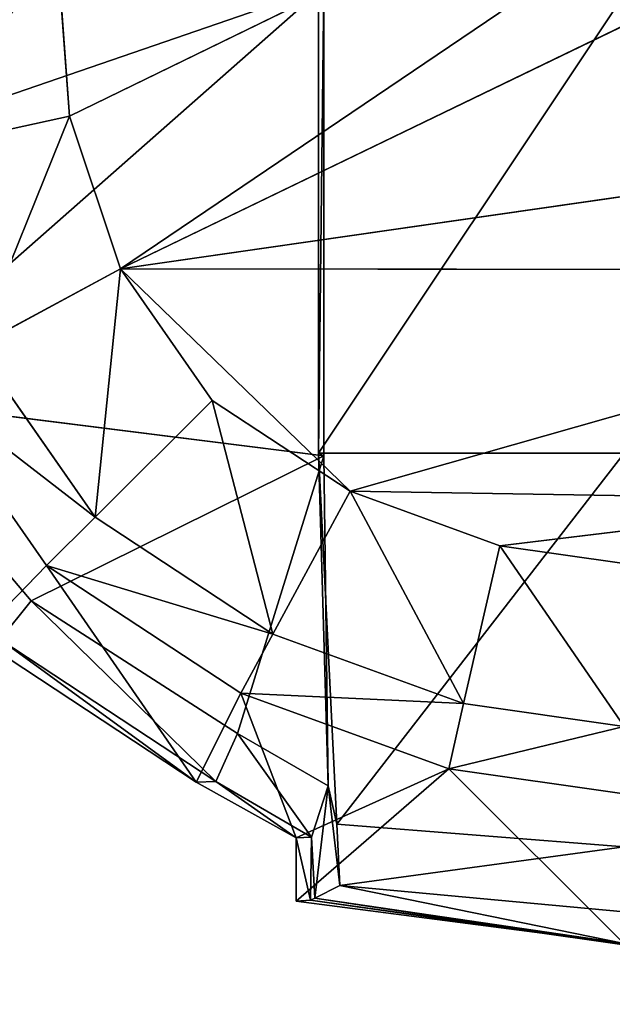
# Model space of a CAD drawing. Extents: x 0 to 31, y 0 to 21.2.
# Tile 195 of 256: x 17.326 to 17.866, y 1.942 to 2.84. Entities that reach past the tile are written whole.
import ezdxf

# ---------------------------------------------------------------- set-up
doc = ezdxf.new("R2010")
doc.units = 0
doc.header["$MEASUREMENT"] = 0
doc.layers.get('0').update_dxf_attribs({"color": 13, "linetype": 'CONTINUOUS'})
for name, color, linetype in [('CAST_IRON', 250, 'CONTINUOUS'), ('GALVANIZED_METAL', 252, 'CONTINUOUS'), ('KNOBS', 252, 'CONTINUOUS')]:
    doc.layers.add(name, color=color, linetype=linetype)

# ---------------------------------------------------------------- blocks, each defined once
blk = doc.blocks.new('NGM5058UC_TRADECAD_DXF')
at = {"layer": 'KNOBS', "color": 0}
for p, q in [((2.7543, -7.43055, 0.38585), (1.852, -7.87015, 0.38585)), ((2.7543, -7.43055, 0.38585), (1.852, -7.87015, 0.38585)), ((2.836, -7.55605, 0.38585), (1.8985, -8.00945, 0.38585)), ((2.836, -7.55605, 0.38585), (1.8985, -8.00945, 0.38585)), ((1.8409, -7.71865, 0.38585), (1.852, -7.87015, 0.38585)), ((1.852, -7.87015, 0.59075), (1.8409, -7.71865, 0.59075)), ((1.852, -7.87015, 0.59075), (1.8409, -7.71865, 0.59075)), ((1.8409, -7.71865, 0.38585), (1.852, -7.87015, 0.38585)), ((1.5896, -7.92245, 1.16675), (2.084, -7.75225, 1.16675)), ((1.5896, -7.92245, 1.16675), (2.084, -7.75225, 1.16675)), ((2.084, -7.75225, 1.16675), (2.084, -8.17985, 1.16675)), ((2.084, -7.75225, 1.16675), (2.084, -8.17985, 1.16675)), ((2.0792, -8.17745, 1.89825), (2.0792, -7.75915, 1.89805)), ((2.0792, -8.17745, 1.89825), (2.0792, -7.75915, 1.89805)), ((1.7074, -7.90185, 0.59075), (1.852, -7.87015, 0.59075)), ((1.7074, -7.90185, 0.59075), (1.852, -7.87015, 0.59075)), ((1.852, -7.87015, 0.38585), (1.8985, -8.00945, 0.38585)), ((1.8985, -8.00945, 0.59075), (1.852, -7.87015, 0.59075)), ((1.852, -7.87015, 0.59075), (1.852, -7.87015, 0.38585)), ((1.852, -7.87015, 0.59075), (1.852, -7.87015, 0.38585)), ((1.8985, -8.00945, 0.59075), (1.852, -7.87015, 0.59075)), ((1.852, -7.87015, 0.38585), (1.8985, -8.00945, 0.38585)), ((1.8985, -8.00945, 0.38585), (2.8645, -7.87015, 0.38585)), ((1.8985, -8.00945, 0.38585), (2.8645, -7.87015, 0.38585)), ((1.8985, -8.00945, 0.59075), (1.7669, -8.08045, 0.59065)), ((1.8985, -8.00945, 0.59075), (1.7669, -8.08045, 0.59065)), ((2.108, -8.21215, 0.38585), (1.8985, -8.00945, 0.38585)), ((1.8985, -8.00945, 0.38585), (1.9822, -8.12935, 0.38585)), ((1.8985, -8.00945, 0.38585), (2.8178, -8.01045, 0.38585)), ((1.8985, -8.00945, 0.38585), (2.8178, -8.01045, 0.38585)), ((2.108, -8.21215, 0.38585), (1.8985, -8.00945, 0.38585)), ((1.9822, -8.12935, 0.59075), (1.8985, -8.00945, 0.59075)), ((1.8985, -8.00945, 0.59075), (1.8985, -8.00945, 0.38585)), ((1.8985, -8.00945, 0.59075), (1.8985, -8.00945, 0.38585)), ((1.9822, -8.12935, 0.59075), (1.8985, -8.00945, 0.59075)), ((1.8985, -8.00945, 0.38585), (1.9822, -8.12935, 0.38585)), ((1.7669, -8.08045, 0.59065), (1.8755, -8.23595, 0.59075)), ((1.8755, -8.23595, 0.80005), (1.7669, -8.08045, 0.80005)), ((1.8755, -8.23595, 0.80005), (1.7669, -8.08045, 0.80005)), ((1.7669, -8.08045, 0.59065), (1.8755, -8.23595, 0.59075)), ((1.8312, -8.27985, 0.90625), (1.7127, -8.11015, 0.90625)), ((1.8312, -8.27985, 0.90625), (1.7127, -8.11015, 0.90625)), ((1.8172, -8.31205, 1.16675), (1.6595, -8.12655, 1.16675)), ((1.6595, -8.12655, 1.16675), (2.084, -8.17985, 1.16675)), ((1.6595, -8.12655, 1.16675), (2.084, -8.17985, 1.16675)), ((1.8172, -8.31205, 1.16675), (1.6595, -8.12655, 1.16675)), ((1.8755, -8.23595, 0.59075), (1.9822, -8.12935, 0.59075)), ((1.8755, -8.23595, 0.59075), (1.9822, -8.12935, 0.59075)), ((1.9822, -8.12935, 0.38585), (2.108, -8.21215, 0.38585)), ((2.108, -8.21215, 0.59075), (1.9822, -8.12935, 0.59075)), ((1.9822, -8.12935, 0.59075), (1.9822, -8.12935, 0.38585)), ((2.108, -8.21215, 0.59075), (1.9822, -8.12935, 0.59075)), ((1.9822, -8.12935, 0.38585), (2.108, -8.21215, 0.38585)), ((1.9822, -8.12935, 0.59075), (1.9822, -8.12935, 0.38585)), ((2.0959, -8.51575, 1.89845), (2.0792, -8.17745, 1.89825)), ((2.0792, -8.17745, 1.89825), (2.3579, -8.17745, 1.89825)), ((2.0792, -8.17745, 1.89825), (2.3579, -8.17745, 1.89825)), ((2.0792, -8.17745, 1.89825), (2.084, -8.17985, 1.16675)), ((2.0959, -8.51575, 1.89845), (2.0792, -8.17745, 1.89825)), ((2.0879, -8.48095, 1.16675), (2.0792, -8.17745, 1.89825)), ((2.0879, -8.48095, 1.16675), (2.0792, -8.17745, 1.89825)), ((2.0792, -8.17745, 1.89825), (2.084, -8.17985, 1.16675)), ((1.8172, -8.31205, 1.16675), (2.084, -8.17985, 1.16675)), ((1.8172, -8.31205, 1.16675), (2.084, -8.17985, 1.16675)), ((2.084, -8.17985, 1.16675), (2.0879, -8.48095, 1.16675)), ((2.084, -8.17985, 1.16675), (2.0879, -8.48095, 1.16675)), ((2.108, -8.21215, 0.59075), (2.0376, -8.34265, 0.59075)), ((2.108, -8.21215, 0.59075), (2.0376, -8.34265, 0.59075)), ((2.5899, -8.21995, 0.38585), (2.108, -8.21215, 0.38585)), ((2.108, -8.21215, 0.38585), (2.2445, -8.26185, 0.38585)), ((2.5899, -8.21995, 0.38585), (2.108, -8.21215, 0.38585)), ((2.2445, -8.26185, 0.59075), (2.108, -8.21215, 0.59075)), ((2.108, -8.21215, 0.59075), (2.108, -8.21215, 0.38585)), ((2.2445, -8.26185, 0.59075), (2.108, -8.21215, 0.59075)), ((2.108, -8.21215, 0.38585), (2.2445, -8.26185, 0.38585)), ((2.108, -8.21215, 0.59075), (2.108, -8.21215, 0.38585)), ((2.2445, -8.26185, 0.38585), (2.5899, -8.21995, 0.38585)), ((2.2445, -8.26185, 0.38585), (2.5899, -8.21995, 0.38585)), ((1.8755, -8.23595, 0.80005), (1.8312, -8.27985, 0.90625)), ((1.8755, -8.23595, 0.80005), (1.8312, -8.27985, 0.90625)), ((1.8755, -8.23595, 0.59075), (2.0376, -8.34265, 0.59075)), ((2.0376, -8.34265, 0.80005), (1.8755, -8.23595, 0.80005)), ((2.0376, -8.34265, 0.80005), (1.8755, -8.23595, 0.80005)), ((1.8755, -8.23595, 0.59075), (2.0376, -8.34265, 0.59075)), ((1.8755, -8.23595, 0.59075), (1.8755, -8.23595, 0.80005)), ((1.8755, -8.23595, 0.59075), (1.8755, -8.23595, 0.80005)), ((2.2445, -8.26185, 0.59075), (2.2113, -8.40585, 0.59075)), ((2.2445, -8.26185, 0.59075), (2.2113, -8.40585, 0.59075)), ((2.2445, -8.26185, 0.38585), (2.3579, -8.27805, 0.38585)), ((2.3579, -8.27805, 0.59075), (2.2445, -8.26185, 0.59075)), ((2.2445, -8.26185, 0.59075), (2.2445, -8.26185, 0.38585)), ((2.3579, -8.27805, 0.59075), (2.2445, -8.26185, 0.59075)), ((2.2445, -8.26185, 0.38585), (2.3579, -8.27805, 0.38585)), ((2.2445, -8.26185, 0.59075), (2.2445, -8.26185, 0.38585)), ((1.8312, -8.27985, 0.90625), (1.7673, -8.34555, 0.90625)), ((1.8312, -8.27985, 0.90625), (1.7673, -8.34555, 0.90625)), ((2.0082, -8.39635, 0.90625), (1.8312, -8.27985, 0.90625)), ((2.0082, -8.39635, 0.90625), (1.8312, -8.27985, 0.90625)), ((1.7888, -8.34725, 1.12645), (1.8172, -8.31205, 1.16675)), ((1.7888, -8.34725, 1.12645), (1.8172, -8.31205, 1.16675)), ((2.0053, -8.43305, 1.16675), (1.8172, -8.31205, 1.16675)), ((2.0053, -8.43305, 1.16675), (1.8172, -8.31205, 1.16675)), ((1.9675, -8.47735, 0.90625), (1.7673, -8.34555, 0.90625)), ((1.9675, -8.47735, 0.90625), (1.7673, -8.34555, 0.90625)), ((1.7888, -8.34725, 1.12645), (1.9855, -8.47675, 1.12645)), ((1.7888, -8.34725, 1.12645), (1.9855, -8.47675, 1.12645)), ((2.0082, -8.39635, 0.90625), (2.0376, -8.34265, 0.80005)), ((2.0082, -8.39635, 0.90625), (2.0376, -8.34265, 0.80005)), ((2.0376, -8.34265, 0.59075), (2.2113, -8.40585, 0.59075)), ((2.2113, -8.40585, 0.80005), (2.0376, -8.34265, 0.80005)), ((2.0376, -8.34265, 0.80005), (2.0376, -8.34265, 0.59075)), ((2.2113, -8.40585, 0.80005), (2.0376, -8.34265, 0.80005)), ((2.0376, -8.34265, 0.59075), (2.2113, -8.40585, 0.59075)), ((2.0376, -8.34265, 0.80005), (2.0376, -8.34265, 0.59075)), ((1.9675, -8.47735, 0.90625), (2.0082, -8.39635, 0.90625)), ((1.9675, -8.47735, 0.90625), (2.0082, -8.39635, 0.90625)), ((2.1978, -8.46535, 0.90625), (2.0082, -8.39635, 0.90625)), ((2.1978, -8.46535, 0.90625), (2.0082, -8.39635, 0.90625)), ((2.1978, -8.46535, 0.90625), (2.2113, -8.40585, 0.80005)), ((2.1978, -8.46535, 0.90625), (2.2113, -8.40585, 0.80005)), ((2.2113, -8.40585, 0.59075), (2.3579, -8.42685, 0.59075)), ((2.2113, -8.40585, 0.80005), (2.3579, -8.42685, 0.80005)), ((2.2113, -8.40585, 0.59075), (2.3579, -8.42685, 0.59075)), ((2.2113, -8.40585, 0.59075), (2.2113, -8.40585, 0.80005)), ((2.2113, -8.40585, 0.80005), (2.3579, -8.42685, 0.80005)), ((2.2113, -8.40585, 0.59075), (2.2113, -8.40585, 0.80005)), ((1.9855, -8.47675, 1.12645), (2.0053, -8.43305, 1.16675)), ((1.9855, -8.47675, 1.12645), (2.0053, -8.43305, 1.16675)), ((2.0879, -8.48095, 1.16675), (2.0053, -8.43305, 1.16675)), ((2.0879, -8.48095, 1.16675), (2.0053, -8.43305, 1.16675)), ((2.1978, -8.46535, 0.90625), (2.0589, -8.58605, 0.90625)), ((2.1978, -8.46535, 0.90625), (2.0589, -8.52835, 0.90625)), ((2.1978, -8.46535, 0.90625), (2.0589, -8.58605, 0.90625)), ((2.1978, -8.46535, 0.90625), (2.0589, -8.52835, 0.90625)), ((2.3579, -8.48825, 0.90625), (2.1978, -8.46535, 0.90625)), ((2.3579, -8.48825, 0.90625), (2.1978, -8.46535, 0.90625)), ((1.9855, -8.47675, 1.12645), (1.9675, -8.47735, 0.90625)), ((1.9855, -8.47675, 1.12645), (1.9675, -8.47735, 0.90625)), ((2.0589, -8.52835, 0.90625), (1.9675, -8.47735, 0.90625)), ((2.0589, -8.52835, 0.90625), (1.9675, -8.47735, 0.90625)), ((1.9855, -8.47675, 1.12645), (2.0727, -8.52775, 1.12645)), ((1.9855, -8.47675, 1.12645), (2.0727, -8.52775, 1.12645)), ((2.0879, -8.48095, 1.16675), (2.0727, -8.52775, 1.12645)), ((2.0879, -8.48095, 1.16675), (2.0727, -8.52775, 1.12645)), ((2.0879, -8.48095, 1.16675), (2.0759, -8.58335, 1.16625)), ((2.0879, -8.48095, 1.16675), (2.0759, -8.58335, 1.16625)), ((2.0959, -8.51575, 1.89845), (2.0879, -8.48095, 1.16675)), ((2.0879, -8.48095, 1.16675), (2.0987, -8.57165, 1.89855)), ((2.0959, -8.51575, 1.89845), (2.0879, -8.48095, 1.16675)), ((2.0879, -8.48095, 1.16675), (2.0987, -8.57165, 1.89855)), ((2.3579, -8.53645, 1.89825), (2.0959, -8.51575, 1.89845)), ((2.0987, -8.57165, 1.89855), (2.0959, -8.51575, 1.89845)), ((2.3579, -8.53645, 1.89825), (2.0959, -8.51575, 1.89845)), ((2.0987, -8.57165, 1.89855), (2.0959, -8.51575, 1.89845)), ((2.0727, -8.52775, 1.12645), (2.0589, -8.52835, 0.90625)), ((2.0727, -8.52775, 1.12645), (2.0589, -8.52835, 0.90625)), ((2.0589, -8.58605, 0.90625), (2.0589, -8.52835, 0.90625)), ((2.0589, -8.58605, 0.90625), (2.0589, -8.52835, 0.90625)), ((2.0727, -8.52775, 1.12645), (2.0718, -8.58515, 1.12635)), ((2.0727, -8.52775, 1.12645), (2.0718, -8.58515, 1.12635)), ((2.0727, -8.52775, 1.12645), (2.0759, -8.58335, 1.16625)), ((2.0727, -8.52775, 1.12645), (2.0759, -8.58335, 1.16625)), ((2.0759, -8.58335, 1.16625), (2.0987, -8.57165, 1.89855)), ((2.0759, -8.58335, 1.16625), (2.0987, -8.57165, 1.89855)), ((2.3579, -8.59575, 1.89835), (2.0987, -8.57165, 1.89855)), ((2.0987, -8.57165, 1.89855), (2.3579, -8.62465, 1.16625)), ((2.3579, -8.59575, 1.89835), (2.0987, -8.57165, 1.89855)), ((2.0987, -8.57165, 1.89855), (2.3579, -8.62465, 1.16625)), ((2.0718, -8.58515, 1.12635), (2.0759, -8.58335, 1.16625)), ((2.0718, -8.58515, 1.12635), (2.0759, -8.58335, 1.16625)), ((2.0759, -8.58335, 1.16625), (2.3579, -8.62465, 1.16625)), ((2.0759, -8.58335, 1.16625), (2.3579, -8.62465, 1.16625)), ((2.0718, -8.58515, 1.12635), (2.0589, -8.58605, 0.90625)), ((2.0718, -8.58515, 1.12635), (2.0589, -8.58605, 0.90625)), ((2.0589, -8.58605, 0.90625), (2.3579, -8.62485, 0.90625)), ((2.0589, -8.58605, 0.90625), (2.3579, -8.62485, 0.90625)), ((2.3579, -8.62585, 1.12635), (2.0718, -8.58515, 1.12635)), ((2.3579, -8.62585, 1.12635), (2.0718, -8.58515, 1.12635))]:
    blk.add_line(p, q, dxfattribs=at)
at = {"layer": 'CAST_IRON', "color": 0}
mesh = blk.add_polyface(dxfattribs=at)
corners = [(-6.3929, -5.77405, 0.58145), (6.2138, -5.87025, 0.58145), (-7.348, -9.18255, 0.58145), (5.9703, -5.77405, 0.58145)]
mesh.append_faces([[corners[k] for k in face] for face in [(0, 1, 2), (1, 0, 3)]], dxfattribs={"vtx0": -1, "color": 0})
mesh = blk.add_polyface(dxfattribs=at)
corners = [(6.3871, -5.99295, 0.58145), (-7.348, -9.18255, 0.58145), (6.2138, -5.87025, 0.58145)]
mesh.append_faces([[corners[k] for k in face] for face in [(0, 1, 2)]], dxfattribs={"color": 0})
mesh = blk.add_polyface(dxfattribs=at)
corners = [(6.4994, -6.14695, 0.58145), (-7.348, -9.18255, 0.58145), (6.3871, -5.99295, 0.58145)]
mesh.append_faces([[corners[k] for k in face] for face in [(0, 1, 2)]], dxfattribs={"color": 0})
mesh = blk.add_polyface(dxfattribs=at)
corners = [(6.5572, -6.27685, 0.57605), (-7.348, -9.18255, 0.58145), (6.4994, -6.14695, 0.58145)]
mesh.append_faces([[corners[k] for k in face] for face in [(0, 1, 2)]], dxfattribs={"color": 0})
mesh = blk.add_polyface(dxfattribs=at)
corners = [(6.5715, -6.39075, 0.58145), (-7.348, -9.18255, 0.58145), (6.5572, -6.27685, 0.57605)]
mesh.append_faces([[corners[k] for k in face] for face in [(0, 1, 2)]], dxfattribs={"color": 0})
mesh = blk.add_polyface(dxfattribs=at)
corners = [(6.5869, -9.17585, 0.58145), (-7.348, -9.18255, 0.58145), (6.5715, -6.39075, 0.58145)]
mesh.append_faces([[corners[k] for k in face] for face in [(0, 1, 2)]], dxfattribs={"color": 0})
at = {"layer": 'GALVANIZED_METAL', "color": 0}
mesh = blk.add_polyface(dxfattribs=at)
corners = [(-14.2165, -9.41305, -1.89865), (14.216, 9.40775, -1.89865), (-14.3866, -9.24295, -1.89865), (14.386, 9.23775, -1.89865)]
mesh.append_faces([[corners[k] for k in face] for face in [(0, 1, 2), (1, 0, 3)]], dxfattribs={"vtx0": -1, "color": 0})
mesh = blk.add_polyface(dxfattribs=at)
corners = [(14.216, 9.40775, -1.89865), (-14.2165, 9.40775, -1.89865), (-14.3866, -9.24295, -1.89865)]
mesh.append_faces([[corners[k] for k in face] for face in [(0, 1, 2)]], dxfattribs={"color": 0})
mesh = blk.add_polyface(dxfattribs=at)
corners = [(14.386, 9.23775, -1.89865), (-14.2165, -9.41305, -1.89865), (14.2159, -9.41295, -1.89865)]
mesh.append_faces([[corners[k] for k in face] for face in [(0, 1, 2)]], dxfattribs={"color": 0})
at = {"layer": 'KNOBS', "color": 0}
mesh = blk.add_polyface(dxfattribs=at)
corners = [(2.7543, -7.43055, 0.38585), (1.8409, -7.71865, 0.38585), (1.852, -7.87015, 0.38585)]
mesh.append_faces([[corners[k] for k in face] for face in [(0, 1, 2)]], dxfattribs={"color": 0})
mesh = blk.add_polyface(dxfattribs=at)
corners = [(1.8985, -8.00945, 0.38585), (2.7543, -7.43055, 0.38585), (1.852, -7.87015, 0.38585), (2.836, -7.55605, 0.38585)]
mesh.append_faces([[corners[k] for k in face] for face in [(0, 1, 2), (1, 0, 3)]], dxfattribs={"vtx0": -1, "color": 0})
mesh = blk.add_polyface(dxfattribs=at)
corners = [(1.6332, -7.44745, 1.16675), (1.5896, -7.92245, 1.16675), (1.5728, -7.70025, 1.16675), (2.084, -7.75225, 1.16675)]
mesh.append_faces([[corners[k] for k in face] for face in [(0, 1, 2), (1, 0, 3)]], dxfattribs={"vtx0": -1, "color": 0})
mesh = blk.add_polyface(dxfattribs=at)
corners = [(2.8645, -7.87015, 0.38585), (2.836, -7.55605, 0.38585), (1.8985, -8.00945, 0.38585), (2.8757, -7.71865, 0.38585)]
mesh.append_faces([[corners[k] for k in face] for face in [(0, 1, 2), (1, 0, 3)]], dxfattribs={"vtx0": -1, "color": 0})
mesh = blk.add_polyface(dxfattribs=at)
corners = [(1.7074, -7.90185, 0.59075), (1.8409, -7.71865, 0.59075), (1.6931, -7.70755, 0.59075), (1.852, -7.87015, 0.59075)]
mesh.append_faces([[corners[k] for k in face] for face in [(0, 1, 2), (1, 0, 3)]], dxfattribs={"vtx0": -1, "color": 0})
mesh = blk.add_polyface(dxfattribs=at)
corners = [(1.8409, -7.71865, 0.38585), (1.852, -7.87015, 0.59075), (1.852, -7.87015, 0.38585), (1.8409, -7.71865, 0.59075)]
mesh.append_faces([[corners[k] for k in face] for face in [(0, 1, 2), (1, 0, 3)]], dxfattribs={"vtx0": -1, "color": 0})
mesh = blk.add_polyface(dxfattribs=at)
corners = [(2.084, -7.75225, 1.16675), (1.6595, -8.12655, 1.16675), (1.5896, -7.92245, 1.16675), (2.084, -8.17985, 1.16675)]
mesh.append_faces([[corners[k] for k in face] for face in [(0, 1, 2), (1, 0, 3)]], dxfattribs={"vtx0": -1, "color": 0})
mesh = blk.add_polyface(dxfattribs=at)
corners = [(2.084, -7.75225, 1.16675), (2.0792, -8.17745, 1.89825), (2.084, -8.17985, 1.16675), (2.0792, -7.75915, 1.89805)]
mesh.append_faces([[corners[k] for k in face] for face in [(0, 1, 2), (1, 0, 3)]], dxfattribs={"vtx0": -1, "color": 0})
mesh = blk.add_polyface(dxfattribs=at)
corners = [(2.3579, -7.75915, 1.89805), (2.0792, -8.17745, 1.89825), (2.0792, -7.75915, 1.89805), (2.3579, -8.17745, 1.89825)]
mesh.append_faces([[corners[k] for k in face] for face in [(0, 1, 2), (1, 0, 3)]], dxfattribs={"vtx0": -1, "color": 0})
mesh = blk.add_polyface(dxfattribs=at)
corners = [(1.7669, -8.08045, 0.59065), (1.852, -7.87015, 0.59075), (1.7074, -7.90185, 0.59075), (1.8985, -8.00945, 0.59075)]
mesh.append_faces([[corners[k] for k in face] for face in [(0, 1, 2), (1, 0, 3)]], dxfattribs={"vtx0": -1, "color": 0})
mesh = blk.add_polyface(dxfattribs=at)
corners = [(1.852, -7.87015, 0.38585), (1.8985, -8.00945, 0.59075), (1.8985, -8.00945, 0.38585), (1.852, -7.87015, 0.59075)]
mesh.append_faces([[corners[k] for k in face] for face in [(0, 1, 2), (1, 0, 3)]], dxfattribs={"vtx0": -1, "color": 0})
mesh = blk.add_polyface(dxfattribs=at)
corners = [(2.8645, -7.87015, 0.38585), (1.8985, -8.00945, 0.38585), (2.8178, -8.01045, 0.38585)]
mesh.append_faces([[corners[k] for k in face] for face in [(0, 1, 2)]], dxfattribs={"color": 0})
mesh = blk.add_polyface(dxfattribs=at)
corners = [(1.8755, -8.23595, 0.59075), (1.8985, -8.00945, 0.59075), (1.7669, -8.08045, 0.59065), (1.9822, -8.12935, 0.59075)]
mesh.append_faces([[corners[k] for k in face] for face in [(0, 1, 2), (1, 0, 3)]], dxfattribs={"vtx0": -1, "color": 0})
mesh = blk.add_polyface(dxfattribs=at)
corners = [(2.108, -8.21215, 0.38585), (1.8985, -8.00945, 0.38585), (1.9822, -8.12935, 0.38585)]
mesh.append_faces([[corners[k] for k in face] for face in [(0, 1, 2)]], dxfattribs={"color": 0})
mesh = blk.add_polyface(dxfattribs=at)
corners = [(2.108, -8.21215, 0.38585), (2.8178, -8.01045, 0.38585), (1.8985, -8.00945, 0.38585), (2.5899, -8.21995, 0.38585)]
mesh.append_faces([[corners[k] for k in face] for face in [(0, 1, 2), (1, 0, 3)]], dxfattribs={"vtx0": -1, "color": 0})
mesh = blk.add_polyface(dxfattribs=at)
corners = [(1.8985, -8.00945, 0.38585), (1.9822, -8.12935, 0.59075), (1.9822, -8.12935, 0.38585), (1.8985, -8.00945, 0.59075)]
mesh.append_faces([[corners[k] for k in face] for face in [(0, 1, 2), (1, 0, 3)]], dxfattribs={"vtx0": -1, "color": 0})
mesh = blk.add_polyface(dxfattribs=at)
corners = [(1.8755, -8.23595, 0.80005), (1.7127, -8.11015, 0.90625), (1.8312, -8.27985, 0.90625), (1.7669, -8.08045, 0.80005)]
mesh.append_faces([[corners[k] for k in face] for face in [(0, 1, 2), (1, 0, 3)]], dxfattribs={"vtx0": -1, "color": 0})
mesh = blk.add_polyface(dxfattribs=at)
corners = [(1.7669, -8.08045, 0.59065), (1.8755, -8.23595, 0.80005), (1.8755, -8.23595, 0.59075), (1.7669, -8.08045, 0.80005)]
mesh.append_faces([[corners[k] for k in face] for face in [(0, 1, 2), (1, 0, 3)]], dxfattribs={"vtx0": -1, "color": 0})
mesh = blk.add_polyface(dxfattribs=at)
corners = [(1.8312, -8.27985, 0.90625), (1.7127, -8.11015, 0.90625), (1.7673, -8.34555, 0.90625)]
mesh.append_faces([[corners[k] for k in face] for face in [(0, 1, 2)]], dxfattribs={"color": 0})
mesh = blk.add_polyface(dxfattribs=at)
corners = [(2.084, -8.17985, 1.16675), (1.8172, -8.31205, 1.16675), (1.6595, -8.12655, 1.16675)]
mesh.append_faces([[corners[k] for k in face] for face in [(0, 1, 2)]], dxfattribs={"color": 0})
mesh = blk.add_polyface(dxfattribs=at)
corners = [(1.8172, -8.31205, 1.16675), (1.7888, -8.34725, 1.12645), (1.6595, -8.12655, 1.16675)]
mesh.append_faces([[corners[k] for k in face] for face in [(0, 1, 2)]], dxfattribs={"color": 0})
mesh = blk.add_polyface(dxfattribs=at)
corners = [(2.0376, -8.34265, 0.59075), (1.9822, -8.12935, 0.59075), (1.8755, -8.23595, 0.59075), (2.108, -8.21215, 0.59075)]
mesh.append_faces([[corners[k] for k in face] for face in [(0, 1, 2), (1, 0, 3)]], dxfattribs={"vtx0": -1, "color": 0})
mesh = blk.add_polyface(dxfattribs=at)
corners = [(1.9822, -8.12935, 0.59075), (2.108, -8.21215, 0.38585), (1.9822, -8.12935, 0.38585), (2.108, -8.21215, 0.59075)]
mesh.append_faces([[corners[k] for k in face] for face in [(0, 1, 2), (1, 0, 3)]], dxfattribs={"vtx0": -1, "color": 0})
mesh = blk.add_polyface(dxfattribs=at)
corners = [(2.3579, -8.17745, 1.89825), (2.0959, -8.51575, 1.89845), (2.0792, -8.17745, 1.89825), (2.3579, -8.53645, 1.89825)]
mesh.append_faces([[corners[k] for k in face] for face in [(0, 1, 2), (1, 0, 3)]], dxfattribs={"vtx0": -1, "color": 0})
mesh = blk.add_polyface(dxfattribs=at)
corners = [(2.0792, -8.17745, 1.89825), (2.0959, -8.51575, 1.89845), (2.0879, -8.48095, 1.16675)]
mesh.append_faces([[corners[k] for k in face] for face in [(0, 1, 2)]], dxfattribs={"color": 0})
mesh = blk.add_polyface(dxfattribs=at)
corners = [(2.0792, -8.17745, 1.89825), (2.0879, -8.48095, 1.16675), (2.084, -8.17985, 1.16675)]
mesh.append_faces([[corners[k] for k in face] for face in [(0, 1, 2)]], dxfattribs={"color": 0})
mesh = blk.add_polyface(dxfattribs=at)
corners = [(2.084, -8.17985, 1.16675), (2.0053, -8.43305, 1.16675), (1.8172, -8.31205, 1.16675), (2.0879, -8.48095, 1.16675)]
mesh.append_faces([[corners[k] for k in face] for face in [(0, 1, 2), (1, 0, 3)]], dxfattribs={"vtx0": -1, "color": 0})
mesh = blk.add_polyface(dxfattribs=at)
corners = [(2.2113, -8.40585, 0.59075), (2.108, -8.21215, 0.59075), (2.0376, -8.34265, 0.59075), (2.2445, -8.26185, 0.59075)]
mesh.append_faces([[corners[k] for k in face] for face in [(0, 1, 2), (1, 0, 3)]], dxfattribs={"vtx0": -1, "color": 0})
mesh = blk.add_polyface(dxfattribs=at)
corners = [(2.5899, -8.21995, 0.38585), (2.108, -8.21215, 0.38585), (2.2445, -8.26185, 0.38585)]
mesh.append_faces([[corners[k] for k in face] for face in [(0, 1, 2)]], dxfattribs={"color": 0})
mesh = blk.add_polyface(dxfattribs=at)
corners = [(2.108, -8.21215, 0.59075), (2.2445, -8.26185, 0.38585), (2.108, -8.21215, 0.38585), (2.2445, -8.26185, 0.59075)]
mesh.append_faces([[corners[k] for k in face] for face in [(0, 1, 2), (1, 0, 3)]], dxfattribs={"vtx0": -1, "color": 0})
mesh = blk.add_polyface(dxfattribs=at)
corners = [(2.3579, -8.27805, 0.38585), (2.5899, -8.21995, 0.38585), (2.2445, -8.26185, 0.38585), (2.4716, -8.26115, 0.38585)]
mesh.append_faces([[corners[k] for k in face] for face in [(0, 1, 2), (1, 0, 3)]], dxfattribs={"vtx0": -1, "color": 0})
mesh = blk.add_polyface(dxfattribs=at)
corners = [(1.8312, -8.27985, 0.90625), (2.0376, -8.34265, 0.80005), (1.8755, -8.23595, 0.80005), (2.0082, -8.39635, 0.90625)]
mesh.append_faces([[corners[k] for k in face] for face in [(0, 1, 2), (1, 0, 3)]], dxfattribs={"vtx0": -1, "color": 0})
mesh = blk.add_polyface(dxfattribs=at)
corners = [(1.8755, -8.23595, 0.80005), (2.0376, -8.34265, 0.59075), (1.8755, -8.23595, 0.59075), (2.0376, -8.34265, 0.80005)]
mesh.append_faces([[corners[k] for k in face] for face in [(0, 1, 2), (1, 0, 3)]], dxfattribs={"vtx0": -1, "color": 0})
mesh = blk.add_polyface(dxfattribs=at)
corners = [(2.3579, -8.42685, 0.59075), (2.2445, -8.26185, 0.59075), (2.2113, -8.40585, 0.59075), (2.3579, -8.27805, 0.59075)]
mesh.append_faces([[corners[k] for k in face] for face in [(0, 1, 2), (1, 0, 3)]], dxfattribs={"vtx0": -1, "color": 0})
mesh = blk.add_polyface(dxfattribs=at)
corners = [(2.2445, -8.26185, 0.59075), (2.3579, -8.27805, 0.38585), (2.2445, -8.26185, 0.38585), (2.3579, -8.27805, 0.59075)]
mesh.append_faces([[corners[k] for k in face] for face in [(0, 1, 2), (1, 0, 3)]], dxfattribs={"vtx0": -1, "color": 0})
mesh = blk.add_polyface(dxfattribs=at)
corners = [(1.9675, -8.47735, 0.90625), (1.8312, -8.27985, 0.90625), (1.7673, -8.34555, 0.90625), (2.0082, -8.39635, 0.90625)]
mesh.append_faces([[corners[k] for k in face] for face in [(0, 1, 2), (1, 0, 3)]], dxfattribs={"vtx0": -1, "color": 0})
mesh = blk.add_polyface(dxfattribs=at)
corners = [(1.9855, -8.47675, 1.12645), (1.7888, -8.34725, 1.12645), (1.8172, -8.31205, 1.16675)]
mesh.append_faces([[corners[k] for k in face] for face in [(0, 1, 2)]], dxfattribs={"color": 0})
mesh = blk.add_polyface(dxfattribs=at)
corners = [(2.0053, -8.43305, 1.16675), (1.9855, -8.47675, 1.12645), (1.8172, -8.31205, 1.16675)]
mesh.append_faces([[corners[k] for k in face] for face in [(0, 1, 2)]], dxfattribs={"color": 0})
mesh = blk.add_polyface(dxfattribs=at)
corners = [(1.7888, -8.34725, 1.12645), (1.9675, -8.47735, 0.90625), (1.7673, -8.34555, 0.90625), (1.9855, -8.47675, 1.12645)]
mesh.append_faces([[corners[k] for k in face] for face in [(0, 1, 2), (1, 0, 3)]], dxfattribs={"vtx0": -1, "color": 0})
mesh = blk.add_polyface(dxfattribs=at)
corners = [(2.0082, -8.39635, 0.90625), (2.2113, -8.40585, 0.80005), (2.0376, -8.34265, 0.80005), (2.1978, -8.46535, 0.90625)]
mesh.append_faces([[corners[k] for k in face] for face in [(0, 1, 2), (1, 0, 3)]], dxfattribs={"vtx0": -1, "color": 0})
mesh = blk.add_polyface(dxfattribs=at)
corners = [(2.0376, -8.34265, 0.80005), (2.2113, -8.40585, 0.59075), (2.0376, -8.34265, 0.59075), (2.2113, -8.40585, 0.80005)]
mesh.append_faces([[corners[k] for k in face] for face in [(0, 1, 2), (1, 0, 3)]], dxfattribs={"vtx0": -1, "color": 0})
mesh = blk.add_polyface(dxfattribs=at)
corners = [(2.0589, -8.52835, 0.90625), (2.0082, -8.39635, 0.90625), (1.9675, -8.47735, 0.90625), (2.1978, -8.46535, 0.90625)]
mesh.append_faces([[corners[k] for k in face] for face in [(0, 1, 2), (1, 0, 3)]], dxfattribs={"vtx0": -1, "color": 0})
mesh = blk.add_polyface(dxfattribs=at)
corners = [(2.1978, -8.46535, 0.90625), (2.3579, -8.42685, 0.80005), (2.2113, -8.40585, 0.80005), (2.3579, -8.48825, 0.90625)]
mesh.append_faces([[corners[k] for k in face] for face in [(0, 1, 2), (1, 0, 3)]], dxfattribs={"vtx0": -1, "color": 0})
mesh = blk.add_polyface(dxfattribs=at)
corners = [(2.2113, -8.40585, 0.80005), (2.3579, -8.42685, 0.59075), (2.2113, -8.40585, 0.59075), (2.3579, -8.42685, 0.80005)]
mesh.append_faces([[corners[k] for k in face] for face in [(0, 1, 2), (1, 0, 3)]], dxfattribs={"vtx0": -1, "color": 0})
mesh = blk.add_polyface(dxfattribs=at)
corners = [(2.0727, -8.52775, 1.12645), (1.9855, -8.47675, 1.12645), (2.0053, -8.43305, 1.16675)]
mesh.append_faces([[corners[k] for k in face] for face in [(0, 1, 2)]], dxfattribs={"color": 0})
mesh = blk.add_polyface(dxfattribs=at)
corners = [(2.0879, -8.48095, 1.16675), (2.0727, -8.52775, 1.12645), (2.0053, -8.43305, 1.16675)]
mesh.append_faces([[corners[k] for k in face] for face in [(0, 1, 2)]], dxfattribs={"color": 0})
mesh = blk.add_polyface(dxfattribs=at)
corners = [(2.3579, -8.62485, 0.90625), (2.1978, -8.46535, 0.90625), (2.0589, -8.58605, 0.90625), (2.3579, -8.48825, 0.90625)]
mesh.append_faces([[corners[k] for k in face] for face in [(0, 1, 2), (1, 0, 3)]], dxfattribs={"vtx0": -1, "color": 0})
mesh = blk.add_polyface(dxfattribs=at)
corners = [(2.1978, -8.46535, 0.90625), (2.0589, -8.52835, 0.90625), (2.0589, -8.58605, 0.90625)]
mesh.append_faces([[corners[k] for k in face] for face in [(0, 1, 2)]], dxfattribs={"color": 0})
mesh = blk.add_polyface(dxfattribs=at)
corners = [(1.9855, -8.47675, 1.12645), (2.0589, -8.52835, 0.90625), (1.9675, -8.47735, 0.90625)]
mesh.append_faces([[corners[k] for k in face] for face in [(0, 1, 2)]], dxfattribs={"color": 0})
mesh = blk.add_polyface(dxfattribs=at)
corners = [(2.0727, -8.52775, 1.12645), (2.0589, -8.52835, 0.90625), (1.9855, -8.47675, 1.12645)]
mesh.append_faces([[corners[k] for k in face] for face in [(0, 1, 2)]], dxfattribs={"color": 0})
mesh = blk.add_polyface(dxfattribs=at)
corners = [(2.0879, -8.48095, 1.16675), (2.0759, -8.58335, 1.16625), (2.0727, -8.52775, 1.12645)]
mesh.append_faces([[corners[k] for k in face] for face in [(0, 1, 2)]], dxfattribs={"color": 0})
mesh = blk.add_polyface(dxfattribs=at)
corners = [(2.0879, -8.48095, 1.16675), (2.0987, -8.57165, 1.89855), (2.0759, -8.58335, 1.16625)]
mesh.append_faces([[corners[k] for k in face] for face in [(0, 1, 2)]], dxfattribs={"color": 0})
mesh = blk.add_polyface(dxfattribs=at)
corners = [(2.0879, -8.48095, 1.16675), (2.0959, -8.51575, 1.89845), (2.0987, -8.57165, 1.89855)]
mesh.append_faces([[corners[k] for k in face] for face in [(0, 1, 2)]], dxfattribs={"color": 0})
mesh = blk.add_polyface(dxfattribs=at)
corners = [(2.3579, -8.53645, 1.89825), (2.0987, -8.57165, 1.89855), (2.0959, -8.51575, 1.89845), (2.3579, -8.59575, 1.89835)]
mesh.append_faces([[corners[k] for k in face] for face in [(0, 1, 2), (1, 0, 3)]], dxfattribs={"vtx0": -1, "color": 0})
mesh = blk.add_polyface(dxfattribs=at)
corners = [(2.0727, -8.52775, 1.12645), (2.0718, -8.58515, 1.12635), (2.0589, -8.52835, 0.90625)]
mesh.append_faces([[corners[k] for k in face] for face in [(0, 1, 2)]], dxfattribs={"color": 0})
mesh = blk.add_polyface(dxfattribs=at)
corners = [(2.0589, -8.52835, 0.90625), (2.0718, -8.58515, 1.12635), (2.0589, -8.58605, 0.90625)]
mesh.append_faces([[corners[k] for k in face] for face in [(0, 1, 2)]], dxfattribs={"color": 0})
mesh = blk.add_polyface(dxfattribs=at)
corners = [(2.0727, -8.52775, 1.12645), (2.0759, -8.58335, 1.16625), (2.0718, -8.58515, 1.12635)]
mesh.append_faces([[corners[k] for k in face] for face in [(0, 1, 2)]], dxfattribs={"color": 0})
mesh = blk.add_polyface(dxfattribs=at)
corners = [(2.0987, -8.57165, 1.89855), (2.3579, -8.62465, 1.16625), (2.0759, -8.58335, 1.16625)]
mesh.append_faces([[corners[k] for k in face] for face in [(0, 1, 2)]], dxfattribs={"color": 0})
mesh = blk.add_polyface(dxfattribs=at)
corners = [(2.0987, -8.57165, 1.89855), (2.3579, -8.59575, 1.89835), (2.3579, -8.62465, 1.16625)]
mesh.append_faces([[corners[k] for k in face] for face in [(0, 1, 2)]], dxfattribs={"color": 0})
mesh = blk.add_polyface(dxfattribs=at)
corners = [(2.0759, -8.58335, 1.16625), (2.3579, -8.62585, 1.12635), (2.0718, -8.58515, 1.12635)]
mesh.append_faces([[corners[k] for k in face] for face in [(0, 1, 2)]], dxfattribs={"color": 0})
mesh = blk.add_polyface(dxfattribs=at)
corners = [(2.3579, -8.62465, 1.16625), (2.3579, -8.62585, 1.12635), (2.0759, -8.58335, 1.16625)]
mesh.append_faces([[corners[k] for k in face] for face in [(0, 1, 2)]], dxfattribs={"color": 0})
mesh = blk.add_polyface(dxfattribs=at)
corners = [(2.0718, -8.58515, 1.12635), (2.3579, -8.62485, 0.90625), (2.0589, -8.58605, 0.90625)]
mesh.append_faces([[corners[k] for k in face] for face in [(0, 1, 2)]], dxfattribs={"color": 0})
mesh = blk.add_polyface(dxfattribs=at)
corners = [(2.3579, -8.62585, 1.12635), (2.3579, -8.62485, 0.90625), (2.0718, -8.58515, 1.12635)]
mesh.append_faces([[corners[k] for k in face] for face in [(0, 1, 2)]], dxfattribs={"color": 0})
blk = doc.blocks.new('NGM5058UC_TRADECAD_DWG')
at = {"color": 0}
blk.add_blockref('NGM5058UC_TRADECAD_DXF', (15.5194, 10.62185, 1.89865), dxfattribs=at)

msp = doc.modelspace()

# ---------------------------------------------------------------- block references
at = {"color": 0}
msp.add_blockref('NGM5058UC_TRADECAD_DWG', (0, 0), dxfattribs=at)

doc.saveas('drawing.dxf')
